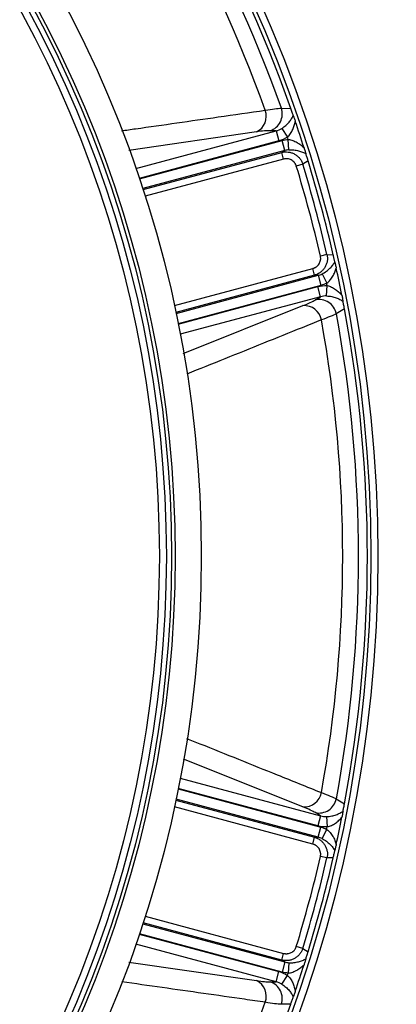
# Model space of a CAD drawing. Header units: millimetres. Extents: x 1936 to 3166, y 1822 to 3052.
# Tile 18 of 21: x 2837 to 2945, y 2309 to 2591. Entities that reach past the tile are written whole.
import ezdxf

# ---------------------------------------------------------------- set-up
doc = ezdxf.new("R2010")
doc.units = ezdxf.units.MM

msp = doc.modelspace()

# ---------------------------------------------------------------- linework, layer by layer
at = {"color": 7, "linetype": 'Continuous', "lineweight": 25}
for p, q in [((2911.62, 2565.42), (2914.34, 2565.35)), ((2910.15, 2558.97), (2908.39, 2559)), ((2910.15, 2558.97), (2910.92, 2556.08)), ((2911.76, 2559.65), (2913.38, 2557.17)), ((2912.6, 2553.33), (2911.83, 2556.22)), ((2913.75, 2553.53), (2913.6, 2556.5)), ((2911.72, 2552.78), (2912.6, 2553.33)), ((2912.23, 2550.86), (2911.72, 2552.78)), ((2917.74, 2549.47), (2915.91, 2548.9)), ((2919.26, 2550.41), (2917.74, 2549.47)), ((2924.68, 2523.58), (2922.81, 2523.15)), ((2924.68, 2523.58), (2926.47, 2523.52)), ((2921.12, 2517.7), (2920.6, 2519.62)), ((2922.16, 2517.67), (2921.12, 2517.7)), ((2922.16, 2517.67), (2922.93, 2514.78)), ((2923.26, 2518.07), (2924.61, 2515.42)), ((2922.85, 2511.56), (2922.08, 2514.45)), ((2924.59, 2511.78), (2924.75, 2514.73)), ((2921.35, 2510.65), (2922.85, 2511.56)), ((2929.67, 2508.13), (2927.35, 2506.71)), ((2927.35, 2368.07), (2929.67, 2366.65)), ((2922.85, 2363.22), (2921.35, 2364.13)), ((2922.85, 2363.22), (2922.08, 2360.33)), ((2924.59, 2363), (2924.75, 2360.05)), ((2922.16, 2357.11), (2922.93, 2360)), ((2923.26, 2356.71), (2924.61, 2359.35)), ((2920.6, 2355.15), (2921.12, 2357.08)), ((2921.12, 2357.08), (2922.16, 2357.11)), ((2924.68, 2351.19), (2922.81, 2351.62)), ((2926.47, 2351.25), (2924.68, 2351.19)), ((2917.74, 2325.31), (2915.91, 2325.87)), ((2917.74, 2325.31), (2919.26, 2324.36)), ((2911.72, 2322), (2912.23, 2323.92)), ((2912.6, 2321.45), (2911.72, 2322)), ((2912.6, 2321.45), (2911.83, 2318.56)), ((2913.75, 2321.24), (2913.6, 2318.28)), ((2910.15, 2315.81), (2910.92, 2318.7)), ((2908.39, 2315.77), (2910.15, 2315.81)), ((2911.76, 2315.13), (2913.38, 2317.6)), ((2914.34, 2309.43), (2911.62, 2309.36))]:
    msp.add_line(p, q, dxfattribs=at)
at = {"color": 1, "linetype": 'Continuous', "lineweight": 25}
for p, q in [((2904.51, 2558.66), (2868.02, 2553.37)), ((2870.01, 2548.21), (2910.15, 2558.97)), ((2910.92, 2556.08), (2870.98, 2545.38)), ((2871.02, 2545.28), (2911.83, 2556.22)), ((2912.6, 2553.33), (2871.96, 2542.44)), ((2872.06, 2542.15), (2911.72, 2552.78)), ((2912.23, 2550.86), (2872.67, 2540.26)), ((2881.04, 2509.02), (2920.6, 2519.62)), ((2921.12, 2517.7), (2881.46, 2507.07)), ((2881.52, 2506.78), (2922.16, 2517.67)), ((2922.93, 2514.78), (2882.12, 2503.85)), ((2882.14, 2503.74), (2922.08, 2514.45)), ((2922.85, 2511.56), (2882.72, 2500.81)), ((2883.54, 2495.33), (2917.82, 2509.01)), ((2917.82, 2365.77), (2883.62, 2379.42)), ((2882.72, 2373.97), (2922.85, 2363.22)), ((2882.12, 2370.93), (2922.93, 2360)), ((2922.08, 2360.33), (2882.14, 2371.03)), ((2881.46, 2367.7), (2921.12, 2357.08)), ((2922.16, 2357.11), (2881.52, 2368)), ((2920.6, 2355.15), (2881.04, 2365.75)), ((2911.72, 2322), (2872.06, 2332.62)), ((2872.67, 2334.52), (2912.23, 2323.92)), ((2871.96, 2332.34), (2912.6, 2321.45)), ((2870.98, 2329.4), (2910.92, 2318.7)), ((2911.83, 2318.56), (2871.02, 2329.5)), ((2910.15, 2315.81), (2870.01, 2326.56)), ((2868, 2321.41), (2904.51, 2316.12))]:
    msp.add_line(p, q, dxfattribs=at)
at = {"color": 7, "linetype": 'Continuous', "lineweight": 25}
for radius in [615, 595, 593.6, 590.07, 579, 576, 388, 386, 337.5, 330, 329, 327.5, 325.5]:
    msp.add_circle((2551.23, 2437.39), radius, dxfattribs=at)
for centre, radius, start, end in [((2551.23, 2437.39), 385, 19.4128, 40.5872), ((2551.23, 2437.39), 382.46, 19.5579, 40.4421), ((2551.23, 2437.39), 377.94, 19.7071, 40.2929), ((2902.38, 2563.13), 4.95, 295.4884, 20.1291), ((2906.84, 2563.81), 5.05, 287.9062, 18.6281), ((2551.23, 2437.39), 385, 17.6481, 18.8321), ((2551.23, 2437.39), 381.45, 18.1952, 18.3021), ((2551.23, 2437.39), 383.27, 12.9968, 17.0032), ((2551.23, 2437.39), 385, 12.9279, 17.0721), ((2551.23, 2437.39), 381.35, 12.9968, 17.0032), ((2551.23, 2437.39), 385, 11.1679, 12.3519), ((2551.23, 2437.39), 381.45, 11.6979, 11.8048), ((2922.4, 2505.71), 5.05, 11.3719, 102.0938), ((2918.21, 2504.07), 4.95, 9.8709, 94.5116), ((2551.23, 2437.39), 385, 349.4128, 10.5872), ((2551.23, 2437.39), 377.94, 349.7071, 10.2929), ((2551.23, 2437.39), 382.46, 349.5579, 10.4421), ((2918.21, 2370.71), 4.95, 265.4884, 350.1291), ((2922.4, 2369.07), 5.05, 257.9062, 348.6281), ((2551.23, 2437.39), 385, 347.6481, 348.8321), ((2551.23, 2437.39), 381.45, 348.1952, 348.3021), ((2551.23, 2437.39), 381.35, 342.9968, 347.0032), ((2551.23, 2437.39), 383.27, 342.9968, 347.0032), ((2551.23, 2437.39), 385, 342.9279, 347.0721), ((2551.23, 2437.39), 385, 341.1679, 342.3519), ((2902.38, 2311.65), 4.95, 339.8709, 64.5116), ((2906.84, 2310.97), 5.05, 341.3719, 72.0938), ((2551.23, 2437.39), 381.45, 341.6979, 341.8048), ((2551.23, 2437.39), 377.94, 319.7071, 340.2929), ((2551.23, 2437.39), 385, 319.4128, 340.5872)]:
    msp.add_arc(centre, radius, start, end, dxfattribs=at)
at = {"color": 1, "linetype": 'Continuous', "lineweight": 25}
for points, knots in [([(2865.88, 2558.97), (2867.23, 2559.17), (2876.48, 2560.48), (2890.2, 2562.44), (2902.55, 2564.2), (2907.03, 2564.83)], [0, 0, 0, 0, 0.098435, 0.672658, 1, 1, 1, 1]), ([(2923.09, 2504.92), (2921.24, 2504.18), (2912.03, 2500.48), (2899.19, 2495.32), (2888.18, 2490.89), (2884.56, 2489.44)], [0, 0, 0, 0, 0.143715, 0.718575, 1, 1, 1, 1]), ([(2884.52, 2385.36), (2885.79, 2384.85), (2894.45, 2381.37), (2907.31, 2376.2), (2918.88, 2371.55), (2923.09, 2369.86)], [0, 0, 0, 0, 0.098421, 0.672653, 1, 1, 1, 1]), ([(2907.03, 2309.94), (2905.07, 2310.22), (2895.23, 2311.62), (2881.56, 2313.57), (2869.83, 2315.24), (2865.99, 2315.79)], [0, 0, 0, 0, 0.143922, 0.719609, 1, 1, 1, 1])]:
    msp.add_open_spline(points, degree=3, knots=knots, dxfattribs=at)
at = {"color": 7, "linetype": 'Continuous', "lineweight": 25}
for points, knots in [([(2907.03, 2564.83), (2908.05, 2565.01), (2908.94, 2565.15), (2910.47, 2565.35), (2911.11, 2565.4), (2911.62, 2565.42)], [0, 0, 0, 0, 0.5, 0.5, 1, 1, 1, 1]), ([(2911.76, 2559.65), (2912.2, 2559.92), (2912.58, 2560.21), (2913.09, 2560.67), (2913.26, 2560.83), (2913.56, 2561.14), (2913.7, 2561.3), (2914.1, 2561.77), (2914.33, 2562.09), (2914.73, 2562.71), (2914.9, 2563.02), (2915.05, 2563.32)], [0, 0, 0, 0, 0.25, 0.25, 0.375, 0.375, 0.5, 0.5, 0.75, 0.75, 1, 1, 1, 1]), ([(2915.05, 2563.32), (2915, 2563.45), (2914.96, 2563.58), (2914.86, 2563.87), (2914.8, 2564.03), (2914.69, 2564.36), (2914.62, 2564.54), (2914.49, 2564.93), (2914.42, 2565.14), (2914.34, 2565.35)], [0, 0, 0, 0, 0.25, 0.25, 0.5, 0.5, 0.75, 0.75, 1, 1, 1, 1]), ([(2915.05, 2563.32), (2915.08, 2563.23), (2915.12, 2563.12), (2915.21, 2562.86), (2915.26, 2562.72), (2915.36, 2562.43), (2915.41, 2562.28), (2915.51, 2561.97), (2915.57, 2561.82), (2915.62, 2561.66)], [0, 0, 0, 0, 0.25, 0.25, 0.5, 0.5, 0.75, 0.75, 1, 1, 1, 1]), ([(2913.38, 2557.17), (2913.72, 2557.47), (2914, 2557.81), (2914.38, 2558.35), (2914.5, 2558.53), (2914.71, 2558.91), (2914.81, 2559.11), (2915.07, 2559.69), (2915.22, 2560.08), (2915.46, 2560.88), (2915.55, 2561.27), (2915.62, 2561.66)], [0, 0, 0, 0, 0.25, 0.25, 0.375, 0.375, 0.5, 0.5, 0.75, 0.75, 1, 1, 1, 1]), ([(2908.39, 2559), (2907.95, 2559.01), (2907.41, 2558.99), (2906.12, 2558.87), (2905.37, 2558.78), (2904.51, 2558.66)], [0, 0, 0, 0, 0.5, 0.5, 1, 1, 1, 1]), ([(2913.6, 2556.5), (2914.06, 2556.45), (2914.49, 2556.34), (2915.12, 2556.12), (2915.33, 2556.03), (2915.73, 2555.85), (2915.92, 2555.75), (2916.48, 2555.42), (2916.84, 2555.18), (2917.5, 2554.67), (2917.82, 2554.39), (2918.11, 2554.11)], [0, 0, 0, 0, 0.25, 0.25, 0.375, 0.375, 0.5, 0.5, 0.75, 0.75, 1, 1, 1, 1]), ([(2911.72, 2552.78), (2912.02, 2552.86), (2912.33, 2552.91), (2912.96, 2552.95), (2913.28, 2552.94), (2913.91, 2552.87), (2914.21, 2552.8), (2914.81, 2552.61), (2915.11, 2552.48), (2915.66, 2552.18), (2915.92, 2552), (2916.41, 2551.6), (2916.64, 2551.37), (2917.04, 2550.89), (2917.22, 2550.62), (2917.52, 2550.07), (2917.65, 2549.77), (2917.74, 2549.47)], [0, 0, 0, 0, 0.125, 0.125, 0.25, 0.25, 0.375, 0.375, 0.5, 0.5, 0.625, 0.625, 0.75, 0.75, 0.875, 0.875, 1, 1, 1, 1]), ([(2913.75, 2553.53), (2914.27, 2553.57), (2914.76, 2553.55), (2915.46, 2553.47), (2915.69, 2553.44), (2916.12, 2553.35), (2916.33, 2553.31), (2916.94, 2553.15), (2917.32, 2553.02), (2918.02, 2552.73), (2918.34, 2552.57), (2918.65, 2552.41)], [0, 0, 0, 0, 0.25, 0.25, 0.375, 0.375, 0.5, 0.5, 0.75, 0.75, 1, 1, 1, 1]), ([(2918.11, 2554.11), (2918.16, 2553.95), (2918.21, 2553.79), (2918.31, 2553.48), (2918.36, 2553.32), (2918.45, 2553.02), (2918.5, 2552.88), (2918.58, 2552.62), (2918.62, 2552.5), (2918.65, 2552.41)], [0, 0, 0, 0, 0.25, 0.25, 0.5, 0.5, 0.75, 0.75, 1, 1, 1, 1]), ([(2919.26, 2550.41), (2919.2, 2550.63), (2919.14, 2550.83), (2919.02, 2551.22), (2918.96, 2551.39), (2918.86, 2551.72), (2918.81, 2551.87), (2918.72, 2552.15), (2918.68, 2552.28), (2918.65, 2552.41)], [0, 0, 0, 0, 0.25, 0.25, 0.5, 0.5, 0.75, 0.75, 1, 1, 1, 1]), ([(2915.91, 2548.9), (2915.89, 2548.96), (2915.86, 2549.06), (2915.79, 2549.22), (2915.72, 2549.36), (2915.65, 2549.51), (2915.56, 2549.65), (2915.47, 2549.78), (2915.28, 2550.02), (2914.96, 2550.33), (2914.48, 2550.64), (2913.94, 2550.86), (2913.47, 2550.95), (2913.09, 2550.97), (2912.8, 2550.96), (2912.51, 2550.92), (2912.33, 2550.88), (2912.23, 2550.86)], [0, 0, 0, 0, 0.036141, 0.071976, 0.107622, 0.143198, 0.178824, 0.214619, 0.250701, 0.375166, 0.500292, 0.62459, 0.749917, 0.812387, 0.874546, 0.936912, 1, 1, 1, 1]), ([(2920.6, 2519.62), (2920.65, 2519.64), (2920.76, 2519.67), (2920.92, 2519.72), (2921.07, 2519.79), (2921.22, 2519.86), (2921.36, 2519.94), (2921.5, 2520.02), (2921.75, 2520.19), (2922.08, 2520.48), (2922.44, 2520.94), (2922.7, 2521.45), (2922.83, 2521.91), (2922.88, 2522.29), (2922.89, 2522.58), (2922.86, 2522.87), (2922.83, 2523.06), (2922.81, 2523.15)], [0, 0, 0, 0, 0.036267, 0.072224, 0.107969, 0.143596, 0.179203, 0.21489, 0.250752, 0.376042, 0.500305, 0.625425, 0.749885, 0.812686, 0.874882, 0.937108, 1, 1, 1, 1]), ([(2924.68, 2523.58), (2924.75, 2523.27), (2924.79, 2522.96), (2924.8, 2522.33), (2924.78, 2522.01), (2924.68, 2521.38), (2924.6, 2521.08), (2924.37, 2520.49), (2924.23, 2520.2), (2923.91, 2519.66), (2923.72, 2519.41), (2923.29, 2518.94), (2923.06, 2518.72), (2922.55, 2518.34), (2922.28, 2518.18), (2921.72, 2517.9), (2921.42, 2517.78), (2921.12, 2517.7)], [0, 0, 0, 0, 0.125, 0.125, 0.25, 0.25, 0.375, 0.375, 0.5, 0.5, 0.625, 0.625, 0.75, 0.75, 0.875, 0.875, 1, 1, 1, 1]), ([(2923.26, 2518.07), (2923.72, 2518.29), (2924.14, 2518.55), (2924.7, 2518.97), (2924.88, 2519.12), (2925.22, 2519.41), (2925.38, 2519.55), (2925.82, 2519.99), (2926.09, 2520.29), (2926.55, 2520.89), (2926.75, 2521.19), (2926.93, 2521.49)], [0, 0, 0, 0, 0.25, 0.25, 0.375, 0.375, 0.5, 0.5, 0.75, 0.75, 1, 1, 1, 1]), ([(2926.93, 2521.49), (2926.87, 2521.74), (2926.81, 2522.02), (2926.7, 2522.52), (2926.66, 2522.71), (2926.59, 2523), (2926.57, 2523.1), (2926.52, 2523.31), (2926.49, 2523.42), (2926.47, 2523.52)], [0, 0, 0, 0, 0.5, 0.5, 0.75, 0.75, 0.875, 0.875, 1, 1, 1, 1]), ([(2926.93, 2521.49), (2926.95, 2521.39), (2926.98, 2521.27), (2927.04, 2521), (2927.07, 2520.86), (2927.17, 2520.39), (2927.24, 2520.07), (2927.32, 2519.75)], [0, 0, 0, 0, 0.25, 0.25, 0.5, 0.5, 1, 1, 1, 1]), ([(2924.61, 2515.42), (2924.98, 2515.69), (2925.3, 2516), (2925.74, 2516.51), (2925.87, 2516.69), (2926.12, 2517.05), (2926.24, 2517.24), (2926.57, 2517.8), (2926.75, 2518.18), (2927.07, 2518.96), (2927.21, 2519.35), (2927.32, 2519.75)], [0, 0, 0, 0, 0.25, 0.25, 0.375, 0.375, 0.5, 0.5, 0.75, 0.75, 1, 1, 1, 1]), ([(2924.75, 2514.73), (2925.2, 2514.64), (2925.61, 2514.49), (2926.21, 2514.21), (2926.4, 2514.11), (2926.77, 2513.88), (2926.95, 2513.77), (2927.48, 2513.4), (2927.8, 2513.13), (2928.4, 2512.56), (2928.68, 2512.26), (2928.94, 2511.96)], [0, 0, 0, 0, 0.25, 0.25, 0.375, 0.375, 0.5, 0.5, 0.75, 0.75, 1, 1, 1, 1]), ([(2917.82, 2509.01), (2918.62, 2509.33), (2919.32, 2509.63), (2920.49, 2510.17), (2920.97, 2510.42), (2921.35, 2510.65)], [0, 0, 0, 0, 0.5, 0.5, 1, 1, 1, 1]), ([(2924.59, 2511.78), (2925.1, 2511.76), (2925.58, 2511.7), (2926.25, 2511.56), (2926.47, 2511.5), (2926.89, 2511.38), (2927.09, 2511.32), (2927.67, 2511.11), (2928.03, 2510.95), (2928.69, 2510.61), (2928.99, 2510.43), (2929.27, 2510.24)], [0, 0, 0, 0, 0.25, 0.25, 0.375, 0.375, 0.5, 0.5, 0.75, 0.75, 1, 1, 1, 1]), ([(2928.94, 2511.96), (2928.97, 2511.8), (2929, 2511.64), (2929.06, 2511.32), (2929.09, 2511.16), (2929.15, 2510.86), (2929.18, 2510.72), (2929.23, 2510.45), (2929.25, 2510.34), (2929.27, 2510.24)], [0, 0, 0, 0, 0.25, 0.25, 0.5, 0.5, 0.75, 0.75, 1, 1, 1, 1]), ([(2929.67, 2508.13), (2929.63, 2508.35), (2929.59, 2508.56), (2929.51, 2508.97), (2929.48, 2509.16), (2929.41, 2509.5), (2929.38, 2509.67), (2929.32, 2509.97), (2929.3, 2510.11), (2929.27, 2510.24)], [0, 0, 0, 0, 0.25, 0.25, 0.5, 0.5, 0.75, 0.75, 1, 1, 1, 1]), ([(2927.35, 2506.71), (2926.9, 2506.46), (2926.32, 2506.19), (2924.9, 2505.6), (2924.06, 2505.27), (2923.09, 2504.92)], [0, 0, 0, 0, 0.5, 0.5, 1, 1, 1, 1]), ([(2923.09, 2369.86), (2924.06, 2369.5), (2924.9, 2369.18), (2926.32, 2368.58), (2926.9, 2368.31), (2927.35, 2368.07)], [0, 0, 0, 0, 0.5, 0.5, 1, 1, 1, 1]), ([(2929.27, 2364.54), (2929.3, 2364.67), (2929.32, 2364.81), (2929.38, 2365.11), (2929.41, 2365.27), (2929.48, 2365.62), (2929.52, 2365.81), (2929.59, 2366.21), (2929.63, 2366.43), (2929.67, 2366.65)], [0, 0, 0, 0, 0.25, 0.25, 0.5, 0.5, 0.75, 0.75, 1, 1, 1, 1]), ([(2921.35, 2364.13), (2920.97, 2364.35), (2920.49, 2364.6), (2919.32, 2365.15), (2918.62, 2365.45), (2917.82, 2365.77)], [0, 0, 0, 0, 0.5, 0.5, 1, 1, 1, 1]), ([(2924.59, 2363), (2925.1, 2363.02), (2925.58, 2363.08), (2926.25, 2363.22), (2926.47, 2363.27), (2926.89, 2363.4), (2927.09, 2363.46), (2927.67, 2363.67), (2928.03, 2363.83), (2928.69, 2364.17), (2928.99, 2364.35), (2929.27, 2364.54)], [0, 0, 0, 0, 0.25, 0.25, 0.375, 0.375, 0.5, 0.5, 0.75, 0.75, 1, 1, 1, 1]), ([(2929.27, 2364.54), (2929.25, 2364.44), (2929.23, 2364.32), (2929.18, 2364.06), (2929.15, 2363.91), (2929.09, 2363.61), (2929.06, 2363.45), (2929, 2363.14), (2928.97, 2362.98), (2928.94, 2362.82)], [0, 0, 0, 0, 0.25, 0.25, 0.5, 0.5, 0.75, 0.75, 1, 1, 1, 1]), ([(2924.75, 2360.05), (2925.2, 2360.14), (2925.61, 2360.29), (2926.21, 2360.57), (2926.4, 2360.67), (2926.77, 2360.89), (2926.95, 2361.01), (2927.48, 2361.38), (2927.8, 2361.65), (2928.4, 2362.22), (2928.68, 2362.51), (2928.94, 2362.82)], [0, 0, 0, 0, 0.25, 0.25, 0.375, 0.375, 0.5, 0.5, 0.75, 0.75, 1, 1, 1, 1]), ([(2924.61, 2359.35), (2924.98, 2359.09), (2925.3, 2358.77), (2925.74, 2358.27), (2925.87, 2358.09), (2926.12, 2357.73), (2926.24, 2357.54), (2926.57, 2356.98), (2926.75, 2356.6), (2927.07, 2355.82), (2927.21, 2355.42), (2927.32, 2355.03)], [0, 0, 0, 0, 0.25, 0.25, 0.375, 0.375, 0.5, 0.5, 0.75, 0.75, 1, 1, 1, 1]), ([(2922.81, 2351.62), (2922.82, 2351.68), (2922.84, 2351.79), (2922.87, 2351.95), (2922.88, 2352.11), (2922.88, 2352.28), (2922.88, 2352.44), (2922.86, 2352.61), (2922.82, 2352.9), (2922.7, 2353.33), (2922.44, 2353.84), (2922.08, 2354.3), (2921.72, 2354.61), (2921.4, 2354.82), (2921.14, 2354.96), (2920.88, 2355.07), (2920.69, 2355.13), (2920.6, 2355.15)], [0, 0, 0, 0, 0.036141, 0.071976, 0.107622, 0.143198, 0.178824, 0.214619, 0.250701, 0.375166, 0.500292, 0.62459, 0.749917, 0.812387, 0.874546, 0.936912, 1, 1, 1, 1]), ([(2921.12, 2357.08), (2921.42, 2356.99), (2921.72, 2356.88), (2922.28, 2356.6), (2922.55, 2356.44), (2923.06, 2356.06), (2923.29, 2355.84), (2923.71, 2355.38), (2923.9, 2355.12), (2924.23, 2354.58), (2924.37, 2354.3), (2924.59, 2353.71), (2924.68, 2353.4), (2924.78, 2352.77), (2924.8, 2352.46), (2924.79, 2351.82), (2924.75, 2351.5), (2924.68, 2351.19)], [0, 0, 0, 0, 0.125, 0.125, 0.25, 0.25, 0.375, 0.375, 0.5, 0.5, 0.625, 0.625, 0.75, 0.75, 0.875, 0.875, 1, 1, 1, 1]), ([(2923.26, 2356.71), (2923.72, 2356.48), (2924.14, 2356.22), (2924.7, 2355.8), (2924.88, 2355.66), (2925.22, 2355.37), (2925.38, 2355.23), (2925.82, 2354.78), (2926.09, 2354.48), (2926.55, 2353.88), (2926.75, 2353.58), (2926.93, 2353.29)], [0, 0, 0, 0, 0.25, 0.25, 0.375, 0.375, 0.5, 0.5, 0.75, 0.75, 1, 1, 1, 1]), ([(2927.32, 2355.03), (2927.28, 2354.87), (2927.24, 2354.71), (2927.17, 2354.39), (2927.14, 2354.23), (2927.07, 2353.92), (2927.04, 2353.77), (2926.98, 2353.5), (2926.95, 2353.39), (2926.93, 2353.29)], [0, 0, 0, 0, 0.25, 0.25, 0.5, 0.5, 0.75, 0.75, 1, 1, 1, 1]), ([(2926.47, 2351.25), (2926.52, 2351.47), (2926.57, 2351.68), (2926.66, 2352.07), (2926.7, 2352.25), (2926.77, 2352.59), (2926.81, 2352.74), (2926.87, 2353.03), (2926.9, 2353.16), (2926.93, 2353.29)], [0, 0, 0, 0, 0.25, 0.25, 0.5, 0.5, 0.75, 0.75, 1, 1, 1, 1]), ([(2917.74, 2325.31), (2917.65, 2325.01), (2917.52, 2324.72), (2917.22, 2324.16), (2917.04, 2323.89), (2916.64, 2323.41), (2916.42, 2323.18), (2915.93, 2322.78), (2915.66, 2322.6), (2915.11, 2322.3), (2914.82, 2322.17), (2914.22, 2321.98), (2913.91, 2321.91), (2913.28, 2321.83), (2912.97, 2321.83), (2912.33, 2321.87), (2912.02, 2321.92), (2911.72, 2322)], [0, 0, 0, 0, 0.125, 0.125, 0.25, 0.25, 0.375, 0.375, 0.5, 0.5, 0.625, 0.625, 0.75, 0.75, 0.875, 0.875, 1, 1, 1, 1]), ([(2912.23, 2323.92), (2912.29, 2323.91), (2912.39, 2323.88), (2912.56, 2323.85), (2912.72, 2323.83), (2912.88, 2323.81), (2913.05, 2323.81), (2913.21, 2323.81), (2913.51, 2323.84), (2913.94, 2323.92), (2914.48, 2324.14), (2914.97, 2324.45), (2915.31, 2324.79), (2915.54, 2325.09), (2915.69, 2325.34), (2915.82, 2325.6), (2915.88, 2325.78), (2915.91, 2325.87)], [0, 0, 0, 0, 0.036267, 0.072224, 0.107969, 0.143596, 0.179203, 0.21489, 0.250752, 0.376042, 0.500305, 0.625425, 0.749885, 0.812686, 0.874882, 0.937108, 1, 1, 1, 1]), ([(2918.65, 2322.37), (2918.72, 2322.62), (2918.81, 2322.89), (2918.96, 2323.38), (2919.02, 2323.56), (2919.1, 2323.85), (2919.14, 2323.95), (2919.2, 2324.15), (2919.23, 2324.26), (2919.26, 2324.36)], [0, 0, 0, 0, 0.5, 0.5, 0.75, 0.75, 0.875, 0.875, 1, 1, 1, 1]), ([(2913.75, 2321.24), (2914.27, 2321.21), (2914.76, 2321.23), (2915.46, 2321.3), (2915.69, 2321.34), (2916.12, 2321.42), (2916.33, 2321.47), (2916.94, 2321.63), (2917.32, 2321.76), (2918.02, 2322.04), (2918.34, 2322.2), (2918.65, 2322.37)], [0, 0, 0, 0, 0.25, 0.25, 0.375, 0.375, 0.5, 0.5, 0.75, 0.75, 1, 1, 1, 1]), ([(2918.65, 2322.37), (2918.62, 2322.28), (2918.58, 2322.16), (2918.5, 2321.9), (2918.45, 2321.75), (2918.31, 2321.3), (2918.21, 2320.99), (2918.11, 2320.67)], [0, 0, 0, 0, 0.25, 0.25, 0.5, 0.5, 1, 1, 1, 1]), ([(2913.6, 2318.28), (2914.06, 2318.32), (2914.49, 2318.43), (2915.12, 2318.66), (2915.33, 2318.74), (2915.73, 2318.93), (2915.92, 2319.03), (2916.48, 2319.35), (2916.84, 2319.59), (2917.5, 2320.11), (2917.82, 2320.38), (2918.11, 2320.67)], [0, 0, 0, 0, 0.25, 0.25, 0.375, 0.375, 0.5, 0.5, 0.75, 0.75, 1, 1, 1, 1]), ([(2904.51, 2316.12), (2905.37, 2315.99), (2906.12, 2315.9), (2907.41, 2315.79), (2907.95, 2315.76), (2908.39, 2315.77)], [0, 0, 0, 0, 0.5, 0.5, 1, 1, 1, 1]), ([(2913.38, 2317.6), (2913.72, 2317.3), (2914, 2316.97), (2914.38, 2316.43), (2914.5, 2316.24), (2914.71, 2315.86), (2914.81, 2315.67), (2915.07, 2315.09), (2915.22, 2314.7), (2915.46, 2313.9), (2915.55, 2313.51), (2915.62, 2313.11)], [0, 0, 0, 0, 0.25, 0.25, 0.375, 0.375, 0.5, 0.5, 0.75, 0.75, 1, 1, 1, 1]), ([(2911.76, 2315.13), (2912.2, 2314.86), (2912.58, 2314.57), (2913.09, 2314.11), (2913.26, 2313.95), (2913.56, 2313.64), (2913.7, 2313.48), (2914.1, 2313.01), (2914.33, 2312.69), (2914.73, 2312.07), (2914.9, 2311.76), (2915.05, 2311.46)], [0, 0, 0, 0, 0.25, 0.25, 0.375, 0.375, 0.5, 0.5, 0.75, 0.75, 1, 1, 1, 1]), ([(2915.62, 2313.11), (2915.57, 2312.96), (2915.51, 2312.8), (2915.41, 2312.5), (2915.36, 2312.35), (2915.26, 2312.06), (2915.21, 2311.92), (2915.12, 2311.66), (2915.08, 2311.55), (2915.05, 2311.46)], [0, 0, 0, 0, 0.25, 0.25, 0.5, 0.5, 0.75, 0.75, 1, 1, 1, 1]), ([(2914.34, 2309.43), (2914.42, 2309.64), (2914.49, 2309.85), (2914.63, 2310.24), (2914.69, 2310.42), (2914.8, 2310.75), (2914.86, 2310.91), (2914.96, 2311.19), (2915, 2311.33), (2915.05, 2311.46)], [0, 0, 0, 0, 0.25, 0.25, 0.5, 0.5, 0.75, 0.75, 1, 1, 1, 1]), ([(2911.62, 2309.36), (2911.11, 2309.37), (2910.47, 2309.43), (2908.94, 2309.63), (2908.05, 2309.76), (2907.03, 2309.94)], [0, 0, 0, 0, 0.5, 0.5, 1, 1, 1, 1])]:
    msp.add_open_spline(points, degree=3, knots=knots, dxfattribs=at)
for points in [[(2910.15, 2558.97), (2910.72, 2559.11), (2911.26, 2559.34), (2911.76, 2559.65)], [(2913.38, 2557.17), (2912.62, 2556.68), (2911.8, 2556.31), (2910.92, 2556.08)], [(2911.83, 2556.22), (2912.41, 2556.37), (2913, 2556.47), (2913.6, 2556.5)], [(2913.75, 2553.53), (2913.36, 2553.5), (2912.98, 2553.44), (2912.6, 2553.33)], [(2922.16, 2517.67), (2922.54, 2517.76), (2922.9, 2517.9), (2923.26, 2518.07)], [(2924.61, 2515.42), (2924.07, 2515.15), (2923.51, 2514.94), (2922.93, 2514.78)], [(2922.08, 2514.45), (2922.95, 2514.68), (2923.84, 2514.78), (2924.75, 2514.73)], [(2924.59, 2511.78), (2924, 2511.79), (2923.42, 2511.72), (2922.85, 2511.56)], [(2922.85, 2363.22), (2923.42, 2363.06), (2924, 2362.98), (2924.59, 2363)], [(2924.75, 2360.05), (2923.84, 2360), (2922.95, 2360.1), (2922.08, 2360.33)], [(2922.93, 2360), (2923.51, 2359.84), (2924.07, 2359.63), (2924.61, 2359.35)], [(2923.26, 2356.71), (2922.9, 2356.88), (2922.54, 2357.01), (2922.16, 2357.11)], [(2912.6, 2321.45), (2912.98, 2321.34), (2913.36, 2321.27), (2913.75, 2321.24)], [(2910.92, 2318.7), (2911.8, 2318.46), (2912.62, 2318.1), (2913.38, 2317.6)], [(2913.6, 2318.28), (2913, 2318.31), (2912.41, 2318.4), (2911.83, 2318.56)], [(2911.76, 2315.13), (2911.26, 2315.44), (2910.72, 2315.67), (2910.15, 2315.81)]]:
    msp.add_open_spline(points, degree=3, dxfattribs=at)

doc.saveas('drawing.dxf')
